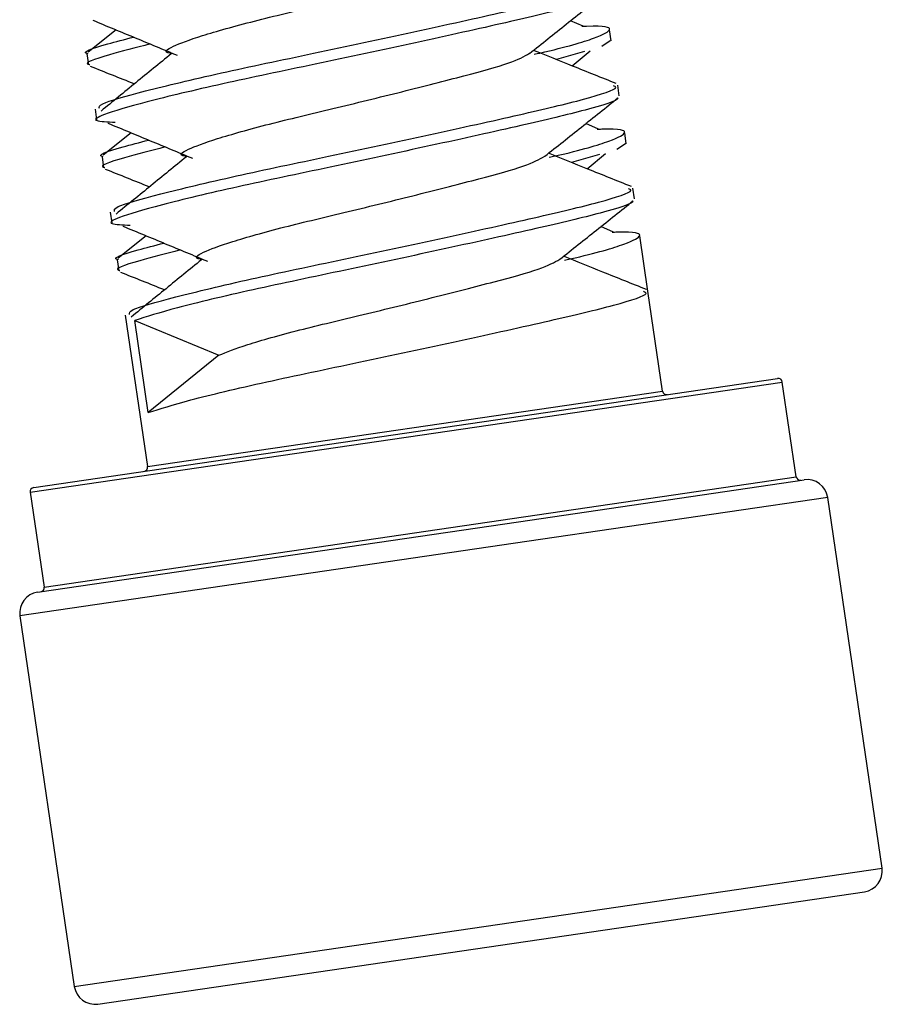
# Model space of a CAD drawing. Header units: inches. Extents: x 5 to 165, y 3 to 108.
# Tile 21 of 139: x 62.987 to 63.402, y 33.95 to 34.423. Entities that reach past the tile are written whole.
import ezdxf

# ---------------------------------------------------------------- set-up
doc = ezdxf.new("R2010")
doc.units = ezdxf.units.IN
doc.header["$LTSCALE"] = 10
doc.header["$MEASUREMENT"] = 0

msp = doc.modelspace()

# ---------------------------------------------------------------- linework, layer by layer
at = {"color": 7, "linetype": 'Continuous', "lineweight": 25}
for p, q in [((63.258005, 34.419757), (63.251879, 34.422462)), ((63.033625, 34.41806), (63.020195, 34.407375)), ((63.271398, 34.412846), (63.270633, 34.418062)), ((63.270951, 34.41278), (63.26692, 34.410004)), ((63.258587, 34.40762), (63.245098, 34.403762)), ((63.252661, 34.400723), (63.261332, 34.408048)), ((63.019651, 34.406518), (63.020417, 34.401301)), ((63.27529, 34.386308), (63.274525, 34.391526)), ((63.023543, 34.379982), (63.024305, 34.374792)), ((63.265261, 34.370286), (63.259135, 34.372991)), ((63.040881, 34.368589), (63.02745, 34.357905)), ((63.278654, 34.363375), (63.277889, 34.368591)), ((63.278206, 34.363309), (63.274176, 34.360533)), ((63.026907, 34.357048), (63.027672, 34.35183)), ((63.265842, 34.358149), (63.252354, 34.354291)), ((63.259917, 34.351252), (63.268588, 34.358577)), ((63.282546, 34.336837), (63.281781, 34.342055)), ((63.030799, 34.330512), (63.03156, 34.325321)), ((63.272517, 34.320815), (63.266391, 34.32352)), ((63.048137, 34.319118), (63.034706, 34.308434)), ((63.289036, 34.292584), (63.285144, 34.31912)), ((63.034163, 34.307577), (63.034928, 34.302359)), ((63.296091, 34.244485), (63.289036, 34.292584)), ((63.038055, 34.281041), (63.048737, 34.208207)), ((63.049104, 34.234171), (63.042613, 34.278424)), ((63.042613, 34.278424), (63.082916, 34.261733)), ((63.082916, 34.261733), (63.049104, 34.234171)), ((62.994115, 34.198174), (63.351294, 34.25056)), ((63.360238, 34.203358), (63.353563, 34.248871)), ((63.226877, 34.181777), (63.363991, 34.201887)), ((62.992426, 34.195905), (62.999102, 34.150392)), ((63.401457, 34.01535), (63.375336, 34.193444)), ((62.995929, 34.147905), (63.226877, 34.181777)), ((62.987486, 34.13656), (63.013606, 33.958465)), ((63.024952, 33.950022), (63.393014, 34.004004))]:
    msp.add_line(p, q, dxfattribs=at)
at = {"color": 8, "linetype": 'Continuous', "lineweight": 25}
for p, q in [((62.992426, 34.195905), (63.353563, 34.248871)), ((63.048737, 34.208207), (63.296091, 34.244485)), ((62.999102, 34.150392), (63.360238, 34.203358)), ((63.375336, 34.193444), (63.230851, 34.172253)), ((63.230851, 34.172253), (62.987486, 34.13656)), ((63.013606, 33.958465), (63.401457, 34.01535))]:
    msp.add_line(p, q, dxfattribs=at)
at = {"color": 7, "linetype": 'Continuous', "lineweight": 25}
for centre, radius, start, end in [((63.351584, 34.248581), 0.002, 8.34389, 98.34389), ((63.29807, 34.244775), 0.002, 188.34389, 278.34389), ((63.046758, 34.207916), 0.002, 278.34389, 8.34389), ((63.362217, 34.203649), 0.002, 188.34389, 278.34389), ((63.365442, 34.191993), 0.01, 8.34389, 98.34389), ((62.994405, 34.196195), 0.002, 98.34389, 188.34389), ((62.99738, 34.138011), 0.01, 98.34389, 188.34389), ((62.997123, 34.150101), 0.002, 278.34389, 8.34389), ((63.391563, 34.013899), 0.01, 278.34389, 8.34389), ((63.0235, 33.959916), 0.01, 188.34389, 278.34389)]:
    msp.add_arc(centre, radius, start, end, dxfattribs=at)
for points, knots in [([(63.060772, 34.406638), (63.060331, 34.406695), (63.05595, 34.407262), (63.059842, 34.409951), (63.073335, 34.414982), (63.098672, 34.422135), (63.13055, 34.429661), (63.164255, 34.437902), (63.194235, 34.44559), (63.217155, 34.451809), (63.222322, 34.454787), (63.224938, 34.456294)], [0, 0, 0, 0, 0.013707, 0.1363355, 0.258964, 0.3848522, 0.5057017, 0.6304842, 0.7552668, 0.8761163, 1, 1, 1, 1]), ([(63.025637, 34.380289), (63.025505, 34.380955), (63.025175, 34.382625), (63.045982, 34.38836), (63.081922, 34.397078), (63.12858, 34.406769), (63.177413, 34.417228), (63.221674, 34.42702), (63.253104, 34.434467), (63.268302, 34.439416), (63.265796, 34.440436), (63.265176, 34.440689)], [0, 0, 0, 0, 0.0821732, 0.2062623, 0.3336194, 0.4559242, 0.5821732, 0.7084222, 0.830727, 0.958084, 1, 1, 1, 1]), ([(63.266854, 34.434789), (63.266953, 34.434728), (63.268428, 34.433816), (63.253418, 34.429175), (63.222559, 34.421822), (63.178158, 34.412006), (63.129308, 34.401547), (63.082856, 34.391883), (63.046086, 34.383055), (63.027167, 34.377432), (63.021204, 34.374183), (63.029559, 34.37386), (63.033234, 34.373719)], [0, 0, 0, 0, 0.0086015, 0.1288593, 0.2443464, 0.3635579, 0.4827695, 0.5982566, 0.7185144, 0.8356865, 0.9277211, 1, 1, 1, 1]), ([(63.232226, 34.406773), (63.238093, 34.411461), (63.249836, 34.420844), (63.261603, 34.430209), (63.267492, 34.434896)], [0, 0, 0, 0, 0.4995702, 1, 1, 1, 1]), ([(63.022437, 34.422683), (63.02923, 34.419881), (63.042814, 34.414279), (63.056294, 34.408656), (63.063033, 34.405845)], [0, 0, 0, 0, 0.5001288, 1, 1, 1, 1]), ([(63.234428, 34.406316), (63.235351, 34.406522), (63.249639, 34.409709), (63.265381, 34.414463), (63.272852, 34.418591), (63.268456, 34.420035), (63.258127, 34.419694), (63.257363, 34.419669)], [0, 0, 0, 0, 0.0223267, 0.3453612, 0.6601069, 0.9748526, 1, 1, 1, 1]), ([(63.020229, 34.406603), (63.02003, 34.406643), (63.016846, 34.407274), (63.02377, 34.409803), (63.037713, 34.41344), (63.042062, 34.414574)], [0, 0, 0, 0, 0.0437586, 0.7017373, 1, 1, 1, 1]), ([(63.050007, 34.411268), (63.043014, 34.409455), (63.02627, 34.405113), (63.017604, 34.402055), (63.020795, 34.401425), (63.020994, 34.401385)], [0, 0, 0, 0, 0.4020797, 0.9627151, 1, 1, 1, 1]), ([(63.273857, 34.392231), (63.266864, 34.395031), (63.253585, 34.400346), (63.24031, 34.405684), (63.234026, 34.40821)], [0, 0, 0, 0, 0.5265966, 1, 1, 1, 1]), ([(63.060169, 34.406533), (63.054478, 34.401905), (63.043193, 34.392728), (63.031987, 34.383567), (63.026433, 34.379027)], [0, 0, 0, 0, 0.5043184, 1, 1, 1, 1]), ([(63.068027, 34.357168), (63.067587, 34.357224), (63.063205, 34.357791), (63.067097, 34.36048), (63.08059, 34.365511), (63.105928, 34.372664), (63.137806, 34.38019), (63.17151, 34.388432), (63.201491, 34.396119), (63.224411, 34.402338), (63.229578, 34.405316), (63.232194, 34.406823)], [0, 0, 0, 0, 0.013707, 0.1363355, 0.258964, 0.3848522, 0.5057017, 0.6304842, 0.7552668, 0.8761163, 1, 1, 1, 1]), ([(63.021218, 34.400629), (63.028215, 34.397833), (63.0353, 34.395001), (63.042377, 34.392156), (63.042464, 34.392121)], [0, 0, 0, 0, 0.9877619, 1, 1, 1, 1]), ([(63.032892, 34.330819), (63.032761, 34.331484), (63.032431, 34.333155), (63.053238, 34.338889), (63.089178, 34.347607), (63.135836, 34.357298), (63.184669, 34.367757), (63.228929, 34.377549), (63.26036, 34.384996), (63.275557, 34.389945), (63.273052, 34.390966), (63.272432, 34.391219)], [0, 0, 0, 0, 0.08217318, 0.20626235, 0.33361939, 0.45592417, 0.58217318, 0.70842219, 0.83072697, 0.95808401, 1, 1, 1, 1]), ([(63.27411, 34.385318), (63.274208, 34.385257), (63.275683, 34.384345), (63.260674, 34.379705), (63.229815, 34.372351), (63.185413, 34.362536), (63.136563, 34.352076), (63.090112, 34.342412), (63.053342, 34.333584), (63.034423, 34.327962), (63.028459, 34.324712), (63.036814, 34.32439), (63.04049, 34.324248)], [0, 0, 0, 0, 0.0086015, 0.1288593, 0.2443464, 0.3635579, 0.4827695, 0.5982566, 0.7185144, 0.8356865, 0.9277211, 1, 1, 1, 1]), ([(63.239482, 34.357303), (63.245348, 34.36199), (63.257092, 34.371373), (63.268859, 34.380739), (63.274747, 34.385425)], [0, 0, 0, 0, 0.4995702, 1, 1, 1, 1]), ([(63.029692, 34.373212), (63.036486, 34.37041), (63.05007, 34.364808), (63.06355, 34.359185), (63.070288, 34.356374)], [0, 0, 0, 0, 0.5001288, 1, 1, 1, 1]), ([(63.241683, 34.356845), (63.242607, 34.357051), (63.256895, 34.360238), (63.272636, 34.364993), (63.280108, 34.369121), (63.275712, 34.370564), (63.265382, 34.370223), (63.264618, 34.370198)], [0, 0, 0, 0, 0.0223267, 0.3453612, 0.6601069, 0.9748526, 1, 1, 1, 1]), ([(63.027485, 34.357132), (63.027286, 34.357172), (63.024101, 34.357803), (63.031026, 34.360332), (63.044969, 34.363969), (63.049317, 34.365103)], [0, 0, 0, 0, 0.04375864, 0.70173733, 1, 1, 1, 1]), ([(63.057263, 34.361797), (63.05027, 34.359984), (63.033525, 34.355642), (63.024859, 34.352584), (63.028051, 34.351954), (63.02825, 34.351915)], [0, 0, 0, 0, 0.4020797, 0.9627151, 1, 1, 1, 1]), ([(63.067424, 34.357062), (63.061733, 34.352434), (63.050449, 34.343258), (63.039243, 34.334097), (63.033689, 34.329556)], [0, 0, 0, 0, 0.5043184, 1, 1, 1, 1]), ([(63.075283, 34.307697), (63.074843, 34.307754), (63.070461, 34.30832), (63.074353, 34.311009), (63.087846, 34.31604), (63.113183, 34.323193), (63.145062, 34.33072), (63.178766, 34.338961), (63.208747, 34.346649), (63.231666, 34.352867), (63.236834, 34.355845), (63.23945, 34.357352)], [0, 0, 0, 0, 0.013707, 0.1363355, 0.258964, 0.3848522, 0.5057017, 0.6304842, 0.7552668, 0.8761163, 1, 1, 1, 1]), ([(63.281112, 34.342761), (63.27412, 34.34556), (63.260841, 34.350875), (63.247566, 34.356213), (63.241281, 34.35874)], [0, 0, 0, 0, 0.5265966, 1, 1, 1, 1]), ([(63.028473, 34.351159), (63.035471, 34.348362), (63.042556, 34.34553), (63.049633, 34.342685), (63.04972, 34.34265)], [0, 0, 0, 0, 0.9877619, 1, 1, 1, 1]), ([(63.040148, 34.281348), (63.040017, 34.282013), (63.039687, 34.283684), (63.060493, 34.289419), (63.096433, 34.298137), (63.143092, 34.307828), (63.191925, 34.318286), (63.236185, 34.328078), (63.267615, 34.335525), (63.282813, 34.340474), (63.280308, 34.341495), (63.279687, 34.341748)], [0, 0, 0, 0, 0.0821732, 0.2062623, 0.3336194, 0.4559242, 0.5821732, 0.7084222, 0.830727, 0.958084, 1, 1, 1, 1]), ([(63.281366, 34.335848), (63.281464, 34.335787), (63.282939, 34.334875), (63.26793, 34.330234), (63.237067, 34.32288), (63.192682, 34.313067), (63.143773, 34.302598), (63.097537, 34.292967), (63.05994, 34.284014), (63.048339, 34.280271), (63.042613, 34.278424)], [0, 0, 0, 0, 0.0102927, 0.1541957, 0.2923901, 0.4350411, 0.5776921, 0.7158864, 0.8597894, 1, 1, 1, 1]), ([(63.246737, 34.307832), (63.252604, 34.312519), (63.264348, 34.321902), (63.276115, 34.331268), (63.282003, 34.335955)], [0, 0, 0, 0, 0.4995702, 1, 1, 1, 1]), ([(63.036948, 34.323741), (63.043742, 34.32094), (63.057325, 34.315338), (63.070806, 34.309714), (63.077544, 34.306904)], [0, 0, 0, 0, 0.5001288, 1, 1, 1, 1]), ([(63.248939, 34.307375), (63.249863, 34.307581), (63.26415, 34.310768), (63.279892, 34.315522), (63.287364, 34.31965), (63.282968, 34.321094), (63.272638, 34.320752), (63.271874, 34.320727)], [0, 0, 0, 0, 0.0223267, 0.3453612, 0.6601069, 0.9748526, 1, 1, 1, 1]), ([(63.03474, 34.307662), (63.034542, 34.307701), (63.031357, 34.308332), (63.038282, 34.310862), (63.052224, 34.314498), (63.056573, 34.315632)], [0, 0, 0, 0, 0.0437586, 0.7017373, 1, 1, 1, 1]), ([(63.064519, 34.312327), (63.057525, 34.310513), (63.040781, 34.306171), (63.032115, 34.303114), (63.035307, 34.302483), (63.035506, 34.302444)], [0, 0, 0, 0, 0.4020797, 0.9627151, 1, 1, 1, 1]), ([(63.288368, 34.29329), (63.281375, 34.296089), (63.268096, 34.301405), (63.254821, 34.306742), (63.248537, 34.309269)], [0, 0, 0, 0, 0.5265966, 1, 1, 1, 1]), ([(63.07468, 34.307591), (63.068989, 34.302963), (63.057704, 34.293787), (63.046499, 34.284626), (63.040945, 34.280085)], [0, 0, 0, 0, 0.5043184, 1, 1, 1, 1]), ([(63.082916, 34.261733), (63.086823, 34.263313), (63.094741, 34.266516), (63.120533, 34.273736), (63.152292, 34.281245), (63.186029, 34.289491), (63.216001, 34.297178), (63.238923, 34.303397), (63.24409, 34.306374), (63.246705, 34.307882)], [0, 0, 0, 0, 0.1419862, 0.2877468, 0.4276732, 0.5721536, 0.716634, 0.8565604, 1, 1, 1, 1]), ([(63.035729, 34.301688), (63.042727, 34.298891), (63.049811, 34.29606), (63.056889, 34.293214), (63.056975, 34.293179)], [0, 0, 0, 0, 0.9877619, 1, 1, 1, 1]), ([(63.049104, 34.234171), (63.054829, 34.236018), (63.06643, 34.23976), (63.10403, 34.248714), (63.150255, 34.258344), (63.199206, 34.268819), (63.243434, 34.278607), (63.274873, 34.286055), (63.290069, 34.291003), (63.287563, 34.292024), (63.286943, 34.292277)], [0, 0, 0, 0, 0.1351989, 0.2739582, 0.407213, 0.5447651, 0.6823172, 0.8155719, 0.9543313, 1, 1, 1, 1])]:
    msp.add_open_spline(points, degree=3, knots=knots, dxfattribs=at)

doc.saveas('drawing.dxf')
